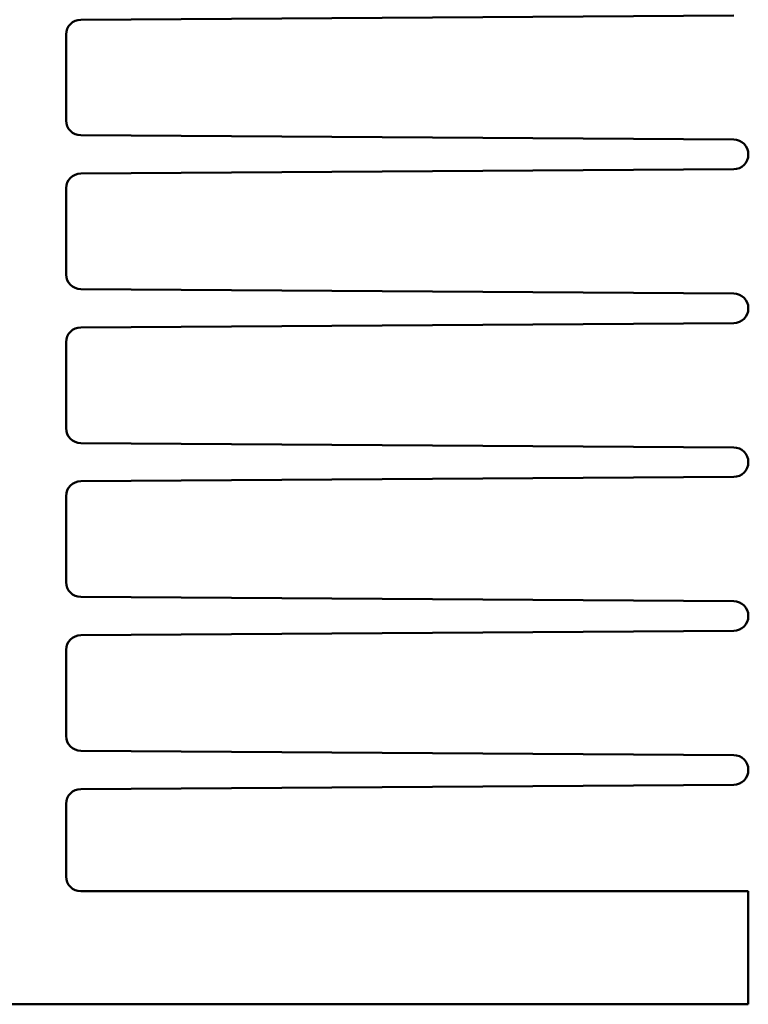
# Model space of a CAD drawing. Header units: inches. Extents: x 4.3 to 27.2, y 0.8 to 21.3.
# Tile 14 of 19: x 16.1 to 17.7, y 16.3 to 18.5. Entities that reach past the tile are written whole.
import ezdxf

# ---------------------------------------------------------------- set-up
doc = ezdxf.new("R2010")
doc.units = ezdxf.units.IN
doc.header["$MEASUREMENT"] = 0
doc.layers.add('Visible (ANSI)', color=7, linetype='Continuous', lineweight=50)

msp = doc.modelspace()

# ---------------------------------------------------------------- linework, layer by layer
at = {"layer": 'Visible (ANSI)'}
for p, q in [((17.7017, 18.517), (16.2603, 18.5074)), ((16.228, 18.4749), (16.228, 18.2845)), ((16.2603, 18.252), (17.7017, 18.2424)), ((17.734, 18.2099), (17.734, 18.2095)), ((17.7017, 18.177), (16.2603, 18.1674)), ((16.228, 18.1349), (16.228, 17.9445)), ((16.2603, 17.912), (17.7017, 17.9024)), ((17.734, 17.8699), (17.734, 17.8695)), ((17.7017, 17.837), (16.2603, 17.8274)), ((16.228, 17.7949), (16.228, 17.6045)), ((16.2603, 17.572), (17.7017, 17.5624)), ((17.734, 17.5299), (17.734, 17.5295)), ((17.7017, 17.497), (16.2603, 17.4874)), ((16.228, 17.4549), (16.228, 17.2645)), ((16.2603, 17.232), (17.7017, 17.2224)), ((17.734, 17.1899), (17.734, 17.1895)), ((17.7017, 17.157), (16.2603, 17.1474)), ((16.228, 17.1149), (16.228, 16.9245)), ((16.2603, 16.892), (17.7017, 16.8824)), ((17.734, 16.8499), (17.734, 16.8495)), ((17.7017, 16.817), (16.2603, 16.8074)), ((16.228, 16.7749), (16.228, 16.6142)), ((16.2605, 16.5817), (17.734, 16.5817)), ((17.734, 16.5817), (17.734, 16.4247)), ((17.734, 16.4247), (17.734, 16.3317)), ((15.978, 16.3317), (17.734, 16.3317))]:
    msp.add_line(p, q, dxfattribs=at)
for centre, start, end in [((16.2605, 18.4749), 90.3804, 180), ((16.2605, 18.2845), 180, 269.6196), ((17.7015, 18.2099), 0, 89.6196), ((17.7015, 18.2095), 270.3804, 0), ((16.2605, 18.1349), 90.3804, 180), ((16.2605, 17.9445), 180, 269.6196), ((17.7015, 17.8699), 0, 89.6196), ((17.7015, 17.8695), 270.3804, 0), ((16.2605, 17.7949), 90.3804, 180), ((16.2605, 17.6045), 180, 269.6196), ((17.7015, 17.5299), 0, 89.6196), ((17.7015, 17.5295), 270.3804, 0), ((16.2605, 17.4549), 90.3804, 180), ((16.2605, 17.2645), 180, 269.6196), ((17.7015, 17.1899), 0, 89.6196), ((17.7015, 17.1895), 270.3804, 0), ((16.2605, 17.1149), 90.3804, 180), ((16.2605, 16.9245), 180, 269.6196), ((17.7015, 16.8499), 0, 89.6196), ((17.7015, 16.8495), 270.3804, 0), ((16.2605, 16.7749), 90.3804, 180), ((16.2605, 16.6142), 180, 270)]:
    msp.add_arc(centre, 0.0325, start, end, dxfattribs=at)

doc.saveas('drawing.dxf')
